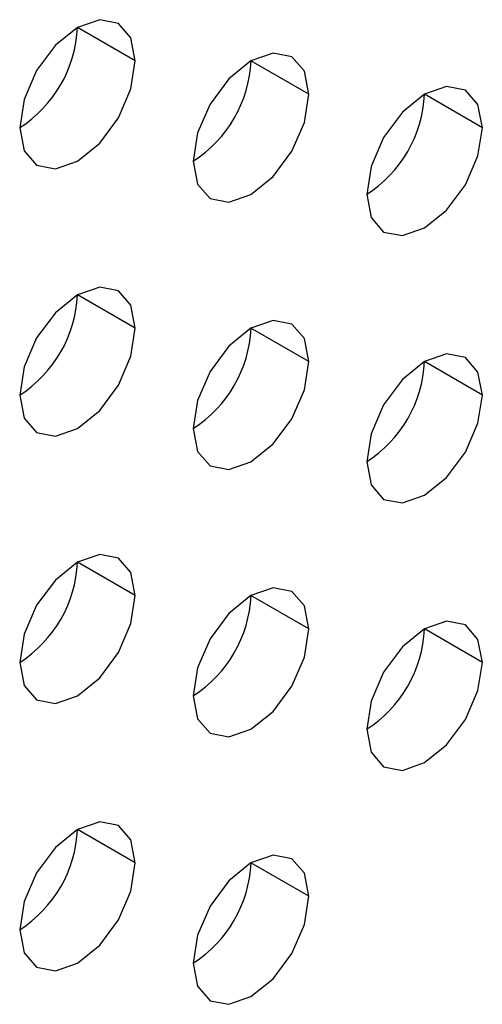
# Model space of a CAD drawing. Header units: millimetres. Extents: x 0 to 1118, y 0 to 864.
# Tile 238 of 256: x 952.21 to 952.775, y 692.972 to 694.175. Entities that reach past the tile are written whole.
import ezdxf

# ---------------------------------------------------------------- set-up
doc = ezdxf.new("R2010")
doc.units = ezdxf.units.MM

msp = doc.modelspace()

# ---------------------------------------------------------------- linework, layer by layer
at = {"color": 7, "linetype": 'Continuous', "lineweight": 25}
for p, q in [((952.351, 694.1248), (952.2803, 694.1656)), ((952.5631, 694.0839), (952.4924, 694.1247)), ((952.7753, 694.0431), (952.7046, 694.0839)), ((952.351, 693.7981), (952.2803, 693.839)), ((952.5631, 693.7573), (952.4924, 693.7981)), ((952.7753, 693.7165), (952.7046, 693.7573)), ((952.351, 693.4715), (952.2803, 693.5124)), ((952.5631, 693.4307), (952.4924, 693.4715)), ((952.7753, 693.3898), (952.7046, 693.4307)), ((952.351, 693.1449), (952.2803, 693.1857)), ((952.5631, 693.1041), (952.4924, 693.1449))]:
    msp.add_line(p, q, dxfattribs=at)
at = {"color": 7, "linetype": 'Continuous', "lineweight": 25, "flags": 128}
for points in [[(952.351, 694.1248), (952.3456, 694.1529), (952.3303, 694.1705), (952.3074, 694.175), (952.2803, 694.1656), (952.2532, 694.1438), (952.2303, 694.1128), (952.215, 694.0775), (952.2096, 694.0431)], [(952.5631, 694.0839), (952.5578, 694.1121), (952.5424, 694.1297), (952.5195, 694.1342), (952.4924, 694.1248), (952.4654, 694.1029), (952.4424, 694.072), (952.4271, 694.0366), (952.4217, 694.0023)], [(952.2096, 694.0431), (952.215, 694.015), (952.2303, 693.9973), (952.2532, 693.9929), (952.2803, 694.0023), (952.3074, 694.0241), (952.3303, 694.0551), (952.3456, 694.0904), (952.351, 694.1248)], [(952.7753, 694.0431), (952.7699, 694.0712), (952.7546, 694.0889), (952.7316, 694.0933), (952.7046, 694.0839), (952.6775, 694.0621), (952.6546, 694.0311), (952.6392, 693.9958), (952.6339, 693.9614)], [(952.4217, 694.0023), (952.4271, 693.9741), (952.4424, 693.9565), (952.4654, 693.952), (952.4924, 693.9614), (952.5195, 693.9833), (952.5424, 694.0142), (952.5578, 694.0496), (952.5631, 694.0839)], [(952.6339, 693.9614), (952.6392, 693.9333), (952.6546, 693.9156), (952.6775, 693.9112), (952.7046, 693.9206), (952.7316, 693.9424), (952.7546, 693.9734), (952.7699, 694.0087), (952.7753, 694.0431)], [(952.351, 693.7981), (952.3456, 693.8263), (952.3303, 693.8439), (952.3074, 693.8484), (952.2803, 693.839), (952.2532, 693.8171), (952.2303, 693.7862), (952.215, 693.7509), (952.2096, 693.7165)], [(952.2096, 693.7165), (952.215, 693.6884), (952.2303, 693.6707), (952.2532, 693.6663), (952.2803, 693.6757), (952.3074, 693.6975), (952.3303, 693.7285), (952.3456, 693.7638), (952.351, 693.7981)], [(952.5631, 693.7573), (952.5578, 693.7854), (952.5424, 693.8031), (952.5195, 693.8075), (952.4924, 693.7981), (952.4654, 693.7763), (952.4424, 693.7454), (952.4271, 693.71), (952.4217, 693.6757)], [(952.7753, 693.7165), (952.7699, 693.7446), (952.7546, 693.7622), (952.7316, 693.7667), (952.7046, 693.7573), (952.6775, 693.7355), (952.6546, 693.7045), (952.6392, 693.6692), (952.6339, 693.6348)], [(952.4217, 693.6757), (952.4271, 693.6475), (952.4424, 693.6299), (952.4654, 693.6254), (952.4924, 693.6348), (952.5195, 693.6567), (952.5424, 693.6876), (952.5578, 693.7229), (952.5631, 693.7573)], [(952.6339, 693.6348), (952.6392, 693.6067), (952.6546, 693.589), (952.6775, 693.5846), (952.7046, 693.594), (952.7316, 693.6158), (952.7546, 693.6468), (952.7699, 693.6821), (952.7753, 693.7165)], [(952.351, 693.4715), (952.3456, 693.4997), (952.3303, 693.5173), (952.3074, 693.5218), (952.2803, 693.5124), (952.2532, 693.4905), (952.2303, 693.4596), (952.215, 693.4242), (952.2096, 693.3899)], [(952.2096, 693.3899), (952.215, 693.3618), (952.2303, 693.3441), (952.2532, 693.3397), (952.2803, 693.3491), (952.3074, 693.3709), (952.3303, 693.4018), (952.3456, 693.4372), (952.351, 693.4715)], [(952.5631, 693.4307), (952.5578, 693.4588), (952.5424, 693.4765), (952.5195, 693.4809), (952.4924, 693.4715), (952.4654, 693.4497), (952.4424, 693.4187), (952.4271, 693.3834), (952.4217, 693.349)], [(952.7753, 693.3898), (952.7699, 693.418), (952.7546, 693.4356), (952.7316, 693.4401), (952.7046, 693.4307), (952.6775, 693.4088), (952.6546, 693.3779), (952.6392, 693.3426), (952.6339, 693.3082)], [(952.4217, 693.349), (952.4271, 693.3209), (952.4424, 693.3033), (952.4654, 693.2988), (952.4924, 693.3082), (952.5195, 693.33), (952.5424, 693.361), (952.5578, 693.3963), (952.5631, 693.4307)], [(952.6339, 693.3082), (952.6392, 693.2801), (952.6546, 693.2624), (952.6775, 693.258), (952.7046, 693.2674), (952.7316, 693.2892), (952.7546, 693.3201), (952.7699, 693.3555), (952.7753, 693.3898)], [(952.351, 693.1449), (952.3456, 693.1731), (952.3303, 693.1907), (952.3074, 693.1952), (952.2803, 693.1858), (952.2532, 693.1639), (952.2303, 693.133), (952.215, 693.0976), (952.2096, 693.0633)], [(952.5631, 693.1041), (952.5578, 693.1322), (952.5424, 693.1499), (952.5195, 693.1543), (952.4924, 693.1449), (952.4654, 693.1231), (952.4424, 693.0921), (952.4271, 693.0568), (952.4217, 693.0224)], [(952.2096, 693.0633), (952.215, 693.0351), (952.2303, 693.0175), (952.2532, 693.013), (952.2803, 693.0224), (952.3074, 693.0443), (952.3303, 693.0752), (952.3456, 693.1106), (952.351, 693.1449)], [(952.4217, 693.0224), (952.4271, 692.9943), (952.4424, 692.9766), (952.4654, 692.9722), (952.4924, 692.9816), (952.5195, 693.0034), (952.5424, 693.0344), (952.5578, 693.0697), (952.5631, 693.1041)]]:
    msp.add_lwpolyline(points, dxfattribs=at)
at = {"color": 7, "linetype": 'Continuous', "lineweight": 25}
for centre in [(952.1268, 694.1726), (952.3389, 694.1317), (952.551, 694.0909), (952.1268, 693.846), (952.3389, 693.8051), (952.551, 693.7643), (952.1268, 693.5193), (952.3389, 693.4785), (952.551, 693.4376), (952.1268, 693.1927), (952.3389, 693.1519)]:
    msp.add_arc(centre, 0.1537, 302.6055, 357.3945, dxfattribs=at)

doc.saveas('drawing.dxf')
